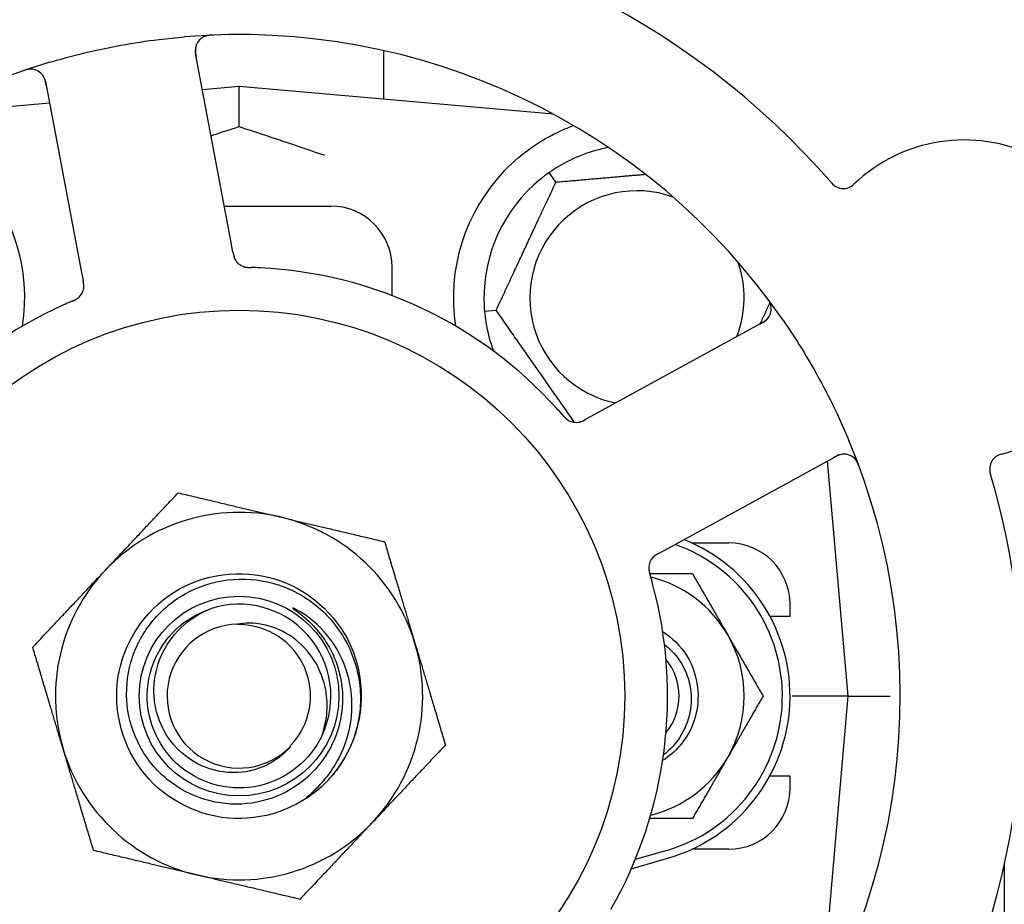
# Model space of a CAD drawing. Header units: inches. Extents: x 24 to 1128, y -58 to 748.
# Tile 54 of 256: x 128.33 to 130.34, y 245.21 to 247.01. Entities that reach past the tile are written whole.
import ezdxf

# ---------------------------------------------------------------- set-up
doc = ezdxf.new("R2010")
doc.units = ezdxf.units.IN
doc.header["$LTSCALE"] = 32
doc.header["$MEASUREMENT"] = 0
doc.layers.add('Dimension (ANSI)', color=7, linetype='Continuous', lineweight=25)
doc.layers.add('Visible (ANSI)', color=7, linetype='Continuous', lineweight=30)
doc.styles.add('Note Text (ANSI)', font='tahoma.ttf')
doc.dimstyles.new('SB Fraction-16 (ANSI)', dxfattribs={"dimscale": 32, "dimtxt": 0.125, "dimasz": 0.098425, "dimexe": 0.125, "dimexo": 0.0625, "dimgap": 0.031496, "dimtad": 0, "dimtih": 1, "dimtoh": 1, "dimdec": 4, "dimrnd": 1e-08, "dimzin": 0, "dimdsep": 46, "dimlunit": 5, "dimtxsty": 'Note Text (ANSI)', "dimcen": 0.09, "dimdle": 0.393701, "dimclrd": 256, "dimclre": 256, "dimclrt": 256, "dimadec": 0, "dimazin": 3, "dimtfac": 0.96, "dimtofl": 0, "dimtmove": 0, "dimatfit": 3, "dimfxl": 1, "dimfrac": 2, "dimtolj": 1, "dimtzin": 12, "dimlwd": -1, "dimlwe": -1, "dimarcsym": 0})

# ---------------------------------------------------------------- blocks, each defined once
blk = doc.blocks.new('*D16')
at = {"layer": 'Defpoints', "color": 0, "transparency": 16777216}
for p in [(169.8497, 459.4837), (76.4594, 171.772), (131.9122, 171.772)]:
    blk.add_point(p, dxfattribs=at)
at = {"layer": 'Dimension (ANSI)', "transparency": 16777216}
for p, q in [((167.8497, 459.4837), (72.4594, 459.4837)), ((76.4594, 456.3341), (76.4594, 319.1609)), ((76.4594, 174.9216), (76.4594, 312.0948)), ((129.9122, 171.772), (72.4594, 171.772))]:
    blk.add_line(p, q, dxfattribs=at)
for points in [[(75.9345, 456.3341), (76.9844, 456.3341), (76.4594, 459.4837)], [(75.9345, 174.9216), (76.9844, 174.9216), (76.4594, 171.772)]]:
    blk.add_solid(points, dxfattribs=at)
at = {"layer": 'Dimension (ANSI)', "transparency": 16777216, "insert": (64.2727, 318.153), "char_height": 4, "attachment_point": 1, "style": 'Note Text (ANSI)'}
blk.add_mtext('\\A1;287 11/16', dxfattribs=at)

msp = doc.modelspace()

# ---------------------------------------------------------------- linework, layer by layer
at = {"layer": 'Visible (ANSI)'}
for p, q in [((128.75932, 246.55967), (128.68646, 246.94587)), ((129.07041, 246.95158), (129.07041, 246.85214)), ((128.38036, 246.88812), (128.45322, 246.50193)), ((128.77541, 246.87795), (128.70051, 246.8714)), ((128.77541, 246.79648), (128.77541, 246.87795)), ((129.4174, 246.82178), (128.77541, 246.87795)), ((128.38866, 246.84412), (128.13343, 246.82178)), ((129.42233, 246.68317), (129.40867, 246.70269)), ((128.74526, 246.6342), (128.96291, 246.6342)), ((128.763, 246.54015), (128.75932, 246.55967)), ((128.45322, 246.50193), (128.4569, 246.48237)), ((129.08791, 246.45149), (129.08791, 246.5092)), ((129.2766, 246.41947), (129.30033, 246.42154)), ((129.84588, 246.3974), (129.5011, 246.20877)), ((129.5011, 246.20877), (129.48365, 246.19922)), ((129.65061, 245.9355), (129.9954, 246.12413)), ((130.01916, 245.6342), (129.97717, 246.11416)), ((129.63318, 245.92596), (129.65061, 245.9355)), ((129.69987, 245.9467), (129.77541, 245.9467)), ((129.90041, 245.7967), (129.90041, 245.8217)), ((129.90041, 245.7967), (129.85958, 245.7967)), ((130.01916, 245.6342), (129.90458, 245.6342)), ((129.96299, 244.99222), (130.01916, 245.6342)), ((130.01916, 245.6342), (130.10515, 245.6342)), ((129.85958, 245.4717), (129.90041, 245.4717)), ((129.90041, 245.4467), (129.90041, 245.4717)), ((129.64854, 245.3192), (129.58426, 245.30045)), ((129.77541, 245.3217), (129.69987, 245.3217)), ((129.57634, 245.28187), (129.65291, 245.3042)), ((130.33791, 245.28983), (130.33791, 245.0267))]:
    msp.add_line(p, q, dxfattribs=at)
for radius in [0.7875, 0.20385]:
    msp.add_circle((128.77541, 245.6342), radius, dxfattribs=at)
for centre, radius, start, end in [((128.77541, 245.6342), 1.6, 40.81714, 88.5497), ((128.77541, 245.6342), 1.35, 34.62287, 94.74397), ((128.71717, 246.95166), 0.03125, 92.53135, 190.68342), ((128.77541, 245.6342), 1.35, 106.62287, 166.74397), ((128.34965, 246.88233), 0.03125, 10.68342, 108.83549), ((130.25583, 246.44415), 0.325, 283.56477, 133.80207), ((129.58791, 246.4467), 0.3125, 100.71622, 120.84193), ((127.96291, 246.4467), 0.375, 351.21293, 43.75453), ((129.58791, 246.4467), 0.375, 136.24547, 188.78707), ((129.58791, 246.4467), 0.3125, 129.15807, 180.84193), ((130.00924, 246.70127), 0.03125, 220.85452, 313.80207), ((129.58791, 246.4467), 0.21875, 70.34111, 258.47873), ((128.96291, 246.5092), 0.125, 0, 90), ((128.79478, 246.54024), 0.03125, 208.67765, 250.13682), ((129.58791, 246.4467), 0.21875, 338.88811, 19.65889), ((128.77541, 245.6342), 0.875, 42.19111, 87.17573), ((128.42727, 246.47091), 0.03125, 311.46904, 353.46837), ((129.83089, 246.42482), 0.03125, 298.68342, 36.83549), ((128.77541, 245.6342), 0.875, 114.19111, 159.17573), ((129.58791, 246.4467), 0.3125, 189.15807, 200.27972), ((129.46359, 246.22387), 0.03125, 239.46904, 281.46837), ((128.77541, 245.6342), 1.35, 322.62287, 22.74397), ((130.01039, 246.09671), 0.03125, 20.53135, 118.68342), ((130.33939, 246.09784), 0.03125, 103.56477, 196.51231), ((128.77541, 245.6342), 1.6, 328.81714, 16.5497), ((128.77541, 245.6342), 0.375, 76.68342, 136.68342), ((128.77541, 245.6342), 0.375, 16.68342, 76.68342), ((129.55666, 245.6342), 0.34375, 286.2602, 68.3076), ((129.55666, 245.6342), 0.32812, 286.2602, 70.60541), ((129.77541, 245.8217), 0.125, 0, 90), ((129.6431, 245.89576), 0.03125, 136.67765, 178.13682), ((128.77541, 245.6342), 0.375, 136.68342, 196.68342), ((129.55666, 245.6342), 0.25, 30, 76.26096), ((128.77541, 245.6342), 0.875, 330.19111, 15.17573), ((128.77541, 245.6342), 0.1875, 334.71096, 108.15663), ((128.77541, 245.6342), 0.14696, 91.25861, 315.29572), ((128.77541, 245.6342), 0.14583, 316.55117, 90.00317), ((129.55666, 245.6342), 0.25, 330, 30), ((128.77541, 245.6342), 0.375, 316.68342, 16.68342), ((129.55666, 245.6342), 0.11727, 320.56429, 39.43571), ((128.77541, 245.6342), 0.25, 319.96044, 12.10596), ((128.77541, 245.6342), 0.375, 196.68342, 256.68342), ((129.55666, 245.6342), 0.25, 283.73904, 330), ((128.77541, 245.6342), 0.25, 316.19222, 319.96044), ((129.77541, 245.4467), 0.125, 270, 0), ((128.77541, 245.6342), 0.375, 256.68342, 316.68342)]:
    msp.add_arc(centre, radius, start, end, dxfattribs=at)
for points, knots in [([(128.38922, 246.92778), (128.41118, 246.93434), (128.43318, 246.9403), (128.48125, 246.95204), (128.50767, 246.95766), (128.56025, 246.96721), (128.58608, 246.97111), (128.62916, 246.97637), (128.64642, 246.97814), (128.66376, 246.97958)], [-0.73118965, -0.73118965, -0.73118965, -0.73118965, -0.55244576, -0.55244576, -0.34137939, -0.34137939, -0.13566771, -0.13566771, 0, 0, 0, 0]), ([(128.72285, 246.98318), (128.72222, 246.98315), (128.7216, 246.98313), (128.71993, 246.98305), (128.71885, 246.98299), (128.71686, 246.98283), (128.71594, 246.98275), (128.71359, 246.98247), (128.71214, 246.98225), (128.70963, 246.98176), (128.70853, 246.98149), (128.70668, 246.98096), (128.70589, 246.9807), (128.70433, 246.98012), (128.7036, 246.9798), (128.70279, 246.97941), (128.70262, 246.97932), (128.70248, 246.97925)], [0, 0, 0, 0, 0.005149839, 0.005149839, 0.013554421, 0.013554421, 0.020527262, 0.020527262, 0.031641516, 0.031641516, 0.041623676, 0.041623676, 0.051235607, 0.051235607, 0.06373445, 0.06373445, 0.067355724, 0.067355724, 0.067355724, 0.067355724]), ([(128.68747, 246.96138), (128.68738, 246.9611), (128.68728, 246.96075), (128.68682, 246.95901), (128.68649, 246.95729), (128.68621, 246.95413), (128.68616, 246.95261), (128.6863, 246.94874), (128.68655, 246.9463), (128.68708, 246.94278), (128.68725, 246.94175), (128.68761, 246.93977), (128.68779, 246.93883), (128.68796, 246.93789)], [0.058736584, 0.058736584, 0.058736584, 0.058736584, 0.064782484, 0.064782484, 0.086145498, 0.086145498, 0.103238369, 0.103238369, 0.123434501, 0.123434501, 0.131598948, 0.131598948, 0.13893919, 0.13893919, 0.13893919, 0.13893919]), ([(128.35343, 246.91335), (128.35314, 246.91338), (128.35278, 246.91341), (128.35158, 246.91349), (128.35065, 246.91351), (128.34855, 246.91344), (128.34729, 246.91333), (128.34512, 246.913), (128.34443, 246.91288), (128.3427, 246.91253), (128.34163, 246.91228), (128.33937, 246.9117), (128.33816, 246.91135), (128.33628, 246.91076), (128.33558, 246.91053), (128.3342, 246.91007), (128.33353, 246.90984), (128.33285, 246.9096)], [0.051298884, 0.051298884, 0.051298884, 0.051298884, 0.057269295, 0.057269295, 0.069785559, 0.069785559, 0.08363266, 0.08363266, 0.08945843, 0.08945843, 0.097820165, 0.097820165, 0.107290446, 0.107290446, 0.113094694, 0.113094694, 0.118968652, 0.118968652, 0.118968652, 0.118968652]), ([(128.38186, 246.88016), (128.38169, 246.88108), (128.38151, 246.88202), (128.3808, 246.88563), (128.38019, 246.88829), (128.37888, 246.89265), (128.3782, 246.89447), (128.37689, 246.89739), (128.3762, 246.89866), (128.37497, 246.90058), (128.37448, 246.90128), (128.37393, 246.902), (128.37381, 246.90214), (128.37371, 246.90227)], [0, 0, 0, 0, 0.007248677, 0.007248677, 0.028564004, 0.028564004, 0.047482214, 0.047482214, 0.065361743, 0.065361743, 0.076705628, 0.076705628, 0.079955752, 0.079955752, 0.079955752, 0.079955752]), ([(129.31704, 246.70604), (129.33488, 246.72467), (129.35546, 246.7421), (129.3984, 246.77135), (129.42078, 246.78311), (129.44656, 246.79409), (129.45252, 246.79642), (129.45849, 246.7986)], [0.51551539, 0.51551539, 0.51551539, 0.51551539, 0.71204276, 0.71204276, 0.91166133, 0.91166133, 0.96773016, 0.96773016, 0.96773016, 0.96773016]), ([(128.763, 246.54014), (128.7631, 246.53963), (128.7632, 246.5391), (128.76339, 246.53809), (128.76349, 246.53759), (128.76371, 246.53648), (128.76383, 246.53586), (128.7643, 246.53368), (128.76464, 246.5323), (128.76526, 246.53015), (128.76558, 246.52922), (128.76623, 246.52759), (128.76654, 246.52688), (128.7671, 246.52574), (128.76737, 246.52524), (128.76753, 246.52495), (128.76755, 246.52492), (128.76755, 246.52492), (128.76755, 246.52492), (128.76755, 246.52492)], [0, 0, 0, 0, 0.004355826, 0.004355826, 0.008687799, 0.008687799, 0.014307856, 0.014307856, 0.029588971, 0.029588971, 0.043844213, 0.043844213, 0.054171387, 0.054171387, 0.06195455, 0.06195455, 0.063871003, 0.063871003, 0.063878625, 0.063878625, 0.063878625, 0.063878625]), ([(128.76301, 246.5401), (128.76306, 246.53981), (128.76312, 246.53952), (128.76342, 246.53791), (128.76369, 246.53656), (128.76431, 246.53376), (128.76468, 246.53228), (128.76547, 246.5297), (128.76588, 246.52855), (128.76676, 246.52645), (128.76725, 246.52548), (128.76769, 246.52467), (128.76776, 246.52456), (128.76781, 246.52446)], [0, 0, 0, 0, 0.002309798, 0.002309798, 0.012623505, 0.012623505, 0.02433842, 0.02433842, 0.035397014, 0.035397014, 0.047442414, 0.047442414, 0.049661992, 0.049661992, 0.049661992, 0.049661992]), ([(128.78346, 246.51112), (128.78368, 246.51104), (128.78396, 246.51093), (128.78479, 246.51065), (128.7854, 246.51047), (128.78671, 246.51013), (128.78739, 246.50997), (128.78878, 246.50971), (128.78946, 246.5096), (128.79113, 246.50937), (128.79215, 246.50926), (128.79367, 246.50914), (128.79413, 246.50911), (128.79579, 246.509), (128.79703, 246.50895), (128.79864, 246.5089), (128.79905, 246.50888), (128.79962, 246.50887), (128.7998, 246.50886), (128.79997, 246.50886)], [0.044252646, 0.044252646, 0.044252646, 0.044252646, 0.05067159, 0.05067159, 0.061250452, 0.061250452, 0.07105005, 0.07105005, 0.078610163, 0.078610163, 0.087196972, 0.087196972, 0.090753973, 0.090753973, 0.100050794, 0.100050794, 0.103147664, 0.103147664, 0.104517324, 0.104517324, 0.104517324, 0.104517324]), ([(128.78381, 246.51098), (128.78381, 246.51098), (128.78384, 246.51097), (128.78396, 246.51092), (128.7841, 246.51088), (128.78452, 246.51073), (128.78487, 246.51062), (128.78604, 246.51026), (128.78695, 246.51003), (128.78892, 246.50964), (128.78995, 246.50948), (128.79238, 246.5092), (128.79383, 246.50909), (128.79665, 246.50895), (128.79804, 246.50891), (128.79959, 246.50887), (128.79978, 246.50886), (128.79997, 246.50886)], [0.030853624, 0.030853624, 0.030853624, 0.030853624, 0.032941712, 0.032941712, 0.036385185, 0.036385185, 0.042347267, 0.042347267, 0.055267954, 0.055267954, 0.065838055, 0.065838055, 0.077516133, 0.077516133, 0.087897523, 0.087897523, 0.089364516, 0.089364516, 0.089364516, 0.089364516]), ([(128.45814, 246.46609), (128.45815, 246.46618), (128.45817, 246.46628), (128.45821, 246.46658), (128.45824, 246.4668), (128.45834, 246.4678), (128.45841, 246.46874), (128.45844, 246.471), (128.45838, 246.47243), (128.45809, 246.47534), (128.45788, 246.47684), (128.45753, 246.47899), (128.45741, 246.47967), (128.45722, 246.48067), (128.45716, 246.48101), (128.45703, 246.48168), (128.45697, 246.482), (128.45691, 246.48233)], [0.038929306, 0.038929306, 0.038929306, 0.038929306, 0.040726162, 0.040726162, 0.043941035, 0.043941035, 0.054249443, 0.054249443, 0.066768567, 0.066768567, 0.078206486, 0.078206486, 0.083402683, 0.083402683, 0.086046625, 0.086046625, 0.088630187, 0.088630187, 0.088630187, 0.088630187]), ([(128.45826, 246.46689), (128.45826, 246.46689), (128.45826, 246.4669), (128.45827, 246.46697), (128.45829, 246.46719), (128.45837, 246.46788), (128.45841, 246.46842), (128.45848, 246.46964), (128.45848, 246.4703), (128.45847, 246.47116), (128.45846, 246.47137), (128.4584, 246.47296), (128.45821, 246.47478), (128.45776, 246.4777), (128.45761, 246.47856), (128.45736, 246.47992), (128.45728, 246.48039), (128.4571, 246.48134), (128.457, 246.48184), (128.45691, 246.48233)], [0.028019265, 0.028019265, 0.028019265, 0.028019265, 0.028672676, 0.028672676, 0.033062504, 0.033062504, 0.040781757, 0.040781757, 0.051074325, 0.051074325, 0.054504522, 0.054504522, 0.075062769, 0.075062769, 0.083066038, 0.083066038, 0.087153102, 0.087153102, 0.091266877, 0.091266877, 0.091266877, 0.091266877]), ([(128.43381, 246.43977), (128.43337, 246.43958), (128.4329, 246.43938), (128.43239, 246.43916), (128.42789, 246.43724), (128.42176, 246.43457), (128.41685, 246.43236)], [0.48080563, 0.48080563, 0.48080563, 0.48080563, 0.5329828, 0.5329828, 0.5329828, 1, 1, 1, 1]), ([(128.43384, 246.43978), (128.43412, 246.4399), (128.4344, 246.44001), (128.43514, 246.44033), (128.43561, 246.44053), (128.43706, 246.44116), (128.43806, 246.44161), (128.44012, 246.44258), (128.4412, 246.44312), (128.44328, 246.44423), (128.44424, 246.44481), (128.4461, 246.44602), (128.44689, 246.44662), (128.44785, 246.44741), (128.44811, 246.44763), (128.4483, 246.4478)], [0.001596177, 0.001596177, 0.001596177, 0.001596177, 0.00393777, 0.00393777, 0.007842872, 0.007842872, 0.016055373, 0.016055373, 0.025513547, 0.025513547, 0.037191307, 0.037191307, 0.054193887, 0.054193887, 0.06155888, 0.06155888, 0.06155888, 0.06155888]), ([(128.43384, 246.43978), (128.43435, 246.43999), (128.43485, 246.44021), (128.43585, 246.44063), (128.43635, 246.44085), (128.43802, 246.44157), (128.43918, 246.4421), (128.44104, 246.44301), (128.4418, 246.4434), (128.44351, 246.44433), (128.44437, 246.44485), (128.44587, 246.44585), (128.44653, 246.44633), (128.44753, 246.44713), (128.44794, 246.44748), (128.44818, 246.44769), (128.44821, 246.44772), (128.44822, 246.44773), (128.44822, 246.44773), (128.44822, 246.44773)], [0, 0, 0, 0, 0.004180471, 0.004180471, 0.008305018, 0.008305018, 0.018114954, 0.018114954, 0.025612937, 0.025612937, 0.036850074, 0.036850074, 0.047489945, 0.047489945, 0.056089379, 0.056089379, 0.058286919, 0.058286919, 0.058652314, 0.058652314, 0.058652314, 0.058652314]), ([(129.86156, 246.43081), (129.8615, 246.43109), (129.86142, 246.43144), (129.86112, 246.43261), (129.86085, 246.4335), (129.86013, 246.43547), (129.85964, 246.43664), (129.85865, 246.4386), (129.85832, 246.43922), (129.85746, 246.44076), (129.85689, 246.4417), (129.85564, 246.44367), (129.85493, 246.44471), (129.85379, 246.44632), (129.85336, 246.44691), (129.85249, 246.44808), (129.85207, 246.44864), (129.85163, 246.44922)], [0.051298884, 0.051298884, 0.051298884, 0.051298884, 0.057269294, 0.057269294, 0.069785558, 0.069785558, 0.083632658, 0.083632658, 0.089458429, 0.089458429, 0.097820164, 0.097820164, 0.107290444, 0.107290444, 0.113094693, 0.113094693, 0.118968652, 0.118968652, 0.118968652, 0.118968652]), ([(129.83877, 246.39351), (129.8396, 246.39396), (129.84043, 246.39442), (129.84365, 246.39622), (129.84599, 246.39762), (129.84974, 246.40021), (129.85126, 246.40142), (129.85362, 246.40357), (129.85462, 246.40462), (129.85607, 246.40637), (129.85658, 246.40706), (129.85709, 246.4078), (129.85719, 246.40796), (129.85729, 246.4081)], [0, 0, 0, 0, 0.007248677, 0.007248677, 0.028564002, 0.028564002, 0.047482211, 0.047482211, 0.06536174, 0.06536174, 0.076705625, 0.076705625, 0.079955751, 0.079955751, 0.079955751, 0.079955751]), ([(129.88634, 246.40123), (129.89937, 246.38237), (129.91183, 246.36329), (129.93791, 246.32109), (129.95148, 246.2976), (129.97649, 246.25111), (129.98787, 246.22841), (130.00618, 246.18921), (130.01346, 246.17277), (130.02044, 246.15613)], [-0.73117437, -0.73117437, -0.73117437, -0.73117437, -0.55243049, -0.55243049, -0.34047291, -0.34047291, -0.14064238, -0.14064238, 0, 0, 0, 0]), ([(129.43599, 246.20802), (129.43567, 246.20838), (129.43534, 246.20876), (129.43498, 246.20918), (129.43176, 246.21287), (129.42732, 246.21787), (129.42371, 246.22186)], [0.48080563, 0.48080563, 0.48080563, 0.48080563, 0.5329828, 0.5329828, 0.5329828, 1, 1, 1, 1]), ([(129.43601, 246.20799), (129.43621, 246.20776), (129.43641, 246.20754), (129.43694, 246.20693), (129.43727, 246.20654), (129.43832, 246.20535), (129.43906, 246.20454), (129.44061, 246.20288), (129.44146, 246.20203), (129.44316, 246.20039), (129.44401, 246.19966), (129.44573, 246.19826), (129.44655, 246.19769), (129.4476, 246.19702), (129.44789, 246.19685), (129.44811, 246.19672)], [0.001596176, 0.001596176, 0.001596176, 0.001596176, 0.003937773, 0.003937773, 0.007842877, 0.007842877, 0.016055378, 0.016055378, 0.025513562, 0.025513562, 0.037191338, 0.037191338, 0.0541939, 0.0541939, 0.061558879, 0.061558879, 0.061558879, 0.061558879]), ([(129.43601, 246.20799), (129.43637, 246.20758), (129.43673, 246.20716), (129.43744, 246.20634), (129.4378, 246.20593), (129.43901, 246.20457), (129.43987, 246.20363), (129.44131, 246.20214), (129.44191, 246.20154), (129.44332, 246.2002), (129.44409, 246.19954), (129.4455, 246.19842), (129.44616, 246.19795), (129.44723, 246.19724), (129.44769, 246.19696), (129.44796, 246.1968), (129.448, 246.19678), (129.44801, 246.19677), (129.44801, 246.19677), (129.44801, 246.19677)], [0, 0, 0, 0, 0.004180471, 0.004180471, 0.008305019, 0.008305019, 0.018114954, 0.018114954, 0.025612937, 0.025612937, 0.036850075, 0.036850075, 0.047489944, 0.047489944, 0.05608938, 0.05608938, 0.05828692, 0.05828692, 0.058652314, 0.058652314, 0.058652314, 0.058652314]), ([(129.46854, 246.19301), (129.46863, 246.19303), (129.46873, 246.19304), (129.46903, 246.1931), (129.46925, 246.19314), (129.47023, 246.19335), (129.47114, 246.19358), (129.47331, 246.19425), (129.47465, 246.19475), (129.47733, 246.19591), (129.47869, 246.19658), (129.48062, 246.19758), (129.48123, 246.1979), (129.48213, 246.19839), (129.48243, 246.19856), (129.48303, 246.19888), (129.48332, 246.19904), (129.48361, 246.1992)], [0.038929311, 0.038929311, 0.038929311, 0.038929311, 0.040726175, 0.040726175, 0.043941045, 0.043941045, 0.054249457, 0.054249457, 0.066768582, 0.066768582, 0.078206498, 0.078206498, 0.083402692, 0.083402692, 0.086046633, 0.086046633, 0.088630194, 0.088630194, 0.088630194, 0.088630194]), ([(129.46934, 246.19315), (129.46934, 246.19315), (129.46935, 246.19315), (129.46942, 246.19316), (129.46964, 246.1932), (129.47031, 246.19335), (129.47084, 246.19347), (129.47202, 246.19379), (129.47266, 246.19399), (129.47346, 246.19427), (129.47367, 246.19434), (129.47516, 246.19489), (129.47683, 246.19563), (129.47946, 246.19696), (129.48024, 246.19737), (129.48145, 246.19802), (129.48187, 246.19825), (129.48273, 246.19872), (129.48317, 246.19896), (129.48361, 246.1992)], [0.028019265, 0.028019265, 0.028019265, 0.028019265, 0.028672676, 0.028672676, 0.033062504, 0.033062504, 0.040781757, 0.040781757, 0.051074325, 0.051074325, 0.054504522, 0.054504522, 0.07506277, 0.07506277, 0.083066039, 0.083066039, 0.087153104, 0.087153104, 0.091266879, 0.091266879, 0.091266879, 0.091266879]), ([(130.01046, 246.12796), (130.01016, 246.12796), (130.00979, 246.12795), (130.008, 246.12785), (130.00626, 246.12762), (130.00317, 246.12692), (130.00171, 246.1265), (129.99808, 246.12517), (129.99583, 246.12418), (129.99265, 246.12258), (129.99172, 246.1221), (129.98995, 246.12115), (129.98911, 246.12069), (129.98827, 246.12023)], [0.058736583, 0.058736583, 0.058736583, 0.058736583, 0.064782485, 0.064782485, 0.086145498, 0.086145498, 0.103238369, 0.103238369, 0.123434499, 0.123434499, 0.131598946, 0.131598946, 0.138939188, 0.138939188, 0.138939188, 0.138939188]), ([(130.04212, 246.10105), (130.0419, 246.10164), (130.04169, 246.10222), (130.0411, 246.10379), (130.04071, 246.10479), (130.03994, 246.10663), (130.03958, 246.10748), (130.03859, 246.10964), (130.03793, 246.11095), (130.03669, 246.11318), (130.03609, 246.11414), (130.03502, 246.11574), (130.03452, 246.11641), (130.03349, 246.11771), (130.03296, 246.11831), (130.03234, 246.11896), (130.0322, 246.11909), (130.03209, 246.11921)], [0, 0, 0, 0, 0.005149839, 0.005149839, 0.013554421, 0.013554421, 0.020527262, 0.020527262, 0.031641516, 0.031641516, 0.041623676, 0.041623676, 0.051235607, 0.051235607, 0.06373445, 0.06373445, 0.067355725, 0.067355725, 0.067355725, 0.067355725]), ([(129.63314, 245.92594), (129.63288, 245.92579), (129.63262, 245.92565), (129.63119, 245.92486), (129.62998, 245.9242), (129.62751, 245.92274), (129.62622, 245.92193), (129.62401, 245.92038), (129.62304, 245.91963), (129.62132, 245.91815), (129.62054, 245.91738), (129.61991, 245.91671), (129.61982, 245.91662), (129.61975, 245.91653)], [0, 0, 0, 0, 0.002309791, 0.002309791, 0.012623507, 0.012623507, 0.024338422, 0.024338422, 0.035397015, 0.035397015, 0.047442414, 0.047442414, 0.049661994, 0.049661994, 0.049661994, 0.049661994]), ([(129.63318, 245.92596), (129.63272, 245.9257), (129.63225, 245.92545), (129.63134, 245.92495), (129.6309, 245.92471), (129.62991, 245.92415), (129.62937, 245.92384), (129.62743, 245.92273), (129.62622, 245.92197), (129.62437, 245.92071), (129.62359, 245.92013), (129.62223, 245.91901), (129.62166, 245.91849), (129.62075, 245.91761), (129.62035, 245.9172), (129.62013, 245.91696), (129.6201, 245.91693), (129.6201, 245.91693), (129.6201, 245.91693), (129.6201, 245.91693)], [0, 0, 0, 0, 0.004355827, 0.004355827, 0.008687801, 0.008687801, 0.014307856, 0.014307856, 0.029588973, 0.029588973, 0.043844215, 0.043844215, 0.054171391, 0.054171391, 0.061954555, 0.061954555, 0.063871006, 0.063871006, 0.063878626, 0.063878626, 0.063878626, 0.063878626]), ([(128.95583, 245.46114), (128.90723, 245.41048), (128.83652, 245.38182), (128.76636, 245.38437), (128.69623, 245.3869), (128.62779, 245.42058), (128.58299, 245.47459), (128.5382, 245.52859), (128.51775, 245.60205), (128.5282, 245.67142), (128.53889, 245.74241), (128.58181, 245.8079), (128.64264, 245.84603), (128.70284, 245.88376), (128.77952, 245.89407), (128.84755, 245.87357), (128.9155, 245.85309), (128.97367, 245.80222), (129.00302, 245.7376), (129.01044, 245.72128), (129.01598, 245.70415), (129.01966, 245.68662)], [5.2445607, 5.2445607, 5.2445607, 5.2445607, 6.086966, 6.086966, 6.086966, 6.9291128, 6.9291128, 6.9291128, 7.7710085, 7.7710085, 7.7710085, 8.6324711, 8.6324711, 8.6324711, 9.4850832, 9.4850832, 9.4850832, 10.3367446, 10.3367446, 10.3367446, 10.5518672, 10.5518672, 10.5518672, 10.5518672]), ([(129.61187, 245.89716), (129.61187, 245.89716), (129.61187, 245.89713), (129.61187, 245.89699), (129.61186, 245.89685), (129.61185, 245.8964), (129.61185, 245.89604), (129.61188, 245.89481), (129.61193, 245.89387), (129.61218, 245.89188), (129.61234, 245.89085), (129.61283, 245.88845), (129.61318, 245.88704), (129.61391, 245.88431), (129.6143, 245.88298), (129.61474, 245.88149), (129.61479, 245.88131), (129.61485, 245.88112)], [0.030853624, 0.030853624, 0.030853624, 0.030853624, 0.032941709, 0.032941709, 0.03638518, 0.03638518, 0.042347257, 0.042347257, 0.055267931, 0.055267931, 0.065838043, 0.065838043, 0.077516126, 0.077516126, 0.087897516, 0.087897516, 0.089364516, 0.089364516, 0.089364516, 0.089364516]), ([(129.6119, 245.89753), (129.61188, 245.8973), (129.61188, 245.897), (129.61187, 245.89612), (129.61188, 245.89548), (129.61196, 245.89414), (129.61202, 245.89343), (129.6122, 245.89203), (129.6123, 245.89135), (129.6126, 245.8897), (129.61282, 245.88869), (129.61317, 245.88721), (129.61328, 245.88676), (129.61369, 245.88515), (129.61403, 245.88395), (129.61447, 245.8824), (129.61459, 245.88201), (129.61475, 245.88146), (129.6148, 245.88129), (129.61485, 245.88112)], [0.044252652, 0.044252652, 0.044252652, 0.044252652, 0.050671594, 0.050671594, 0.061250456, 0.061250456, 0.071050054, 0.071050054, 0.078610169, 0.078610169, 0.087196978, 0.087196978, 0.090753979, 0.090753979, 0.100050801, 0.100050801, 0.10314767, 0.10314767, 0.10451733, 0.10451733, 0.10451733, 0.10451733]), ([(128.98665, 245.62142), (128.98587, 245.59793), (128.98119, 245.57474), (128.96439, 245.53063), (128.95232, 245.51003), (128.91908, 245.47015), (128.89695, 245.45225), (128.84681, 245.42574), (128.81925, 245.4175), (128.76222, 245.41196), (128.73329, 245.41483), (128.67787, 245.43153), (128.65194, 245.44531), (128.60655, 245.48219), (128.5876, 245.50501), (128.55934, 245.55688), (128.55039, 245.58547), (128.54388, 245.64478), (128.54648, 245.67492), (128.56314, 245.73282), (128.57714, 245.75999), (128.6149, 245.80768), (128.63839, 245.82769), (128.69196, 245.85776), (128.72157, 245.86744), (128.78313, 245.87499), (128.81449, 245.87268), (128.87487, 245.85613), (128.90328, 245.84195), (128.95332, 245.80335), (128.97441, 245.77922), (129.00634, 245.724), (129.01678, 245.69338), (129.02108, 245.66163)], [-3.5801326, -3.5801326, -3.5801326, -3.5801326, -3.4004535, -3.4004535, -3.2191752, -3.2191752, -3.0035583, -3.0035583, -2.7857358, -2.7857358, -2.5657084, -2.5657084, -2.3434763, -2.3434763, -2.1190401, -2.1190401, -1.8924003, -1.8924003, -1.6635571, -1.6635571, -1.4325112, -1.4325112, -1.1992628, -1.1992628, -0.9638125, -0.9638125, -0.7261606, -0.7261606, -0.4863077, -0.4863077, -0.244254, -0.244254, 0, 0, 0, 0]), ([(128.89229, 245.81062), (128.89081, 245.81142), (128.88915, 245.81228), (128.88704, 245.81325), (128.88607, 245.81367), (128.88526, 245.81391), (128.88509, 245.81395), (128.88491, 245.81397), (128.88486, 245.81397), (128.8848, 245.81396), (128.88477, 245.81395), (128.88474, 245.81393), (128.88473, 245.81392), (128.88472, 245.81389), (128.88471, 245.81388), (128.88471, 245.81384), (128.88472, 245.81381), (128.88475, 245.81374), (128.88478, 245.81369), (128.88493, 245.8135), (128.88511, 245.81331), (128.88607, 245.81245), (128.88736, 245.81149), (128.89514, 245.80575), (128.90882, 245.79626), (128.92385, 245.78106)], [-0.32002064, -0.32002064, -0.32002064, -0.32002064, -0.25037654, -0.25037654, -0.22022079, -0.22022079, -0.21319305, -0.21319305, -0.21059304, -0.21059304, -0.20923641, -0.20923641, -0.20821255, -0.20821255, -0.20712521, -0.20712521, -0.2055378, -0.2055378, -0.20262718, -0.20262718, -0.19315319, -0.19315319, -0.1629071, -0.1629071, 0, 0, 0, 0]), ([(128.94494, 245.5541), (128.92071, 245.50282), (128.872, 245.46378), (128.81667, 245.4513), (128.76134, 245.43882), (128.7006, 245.45316), (128.65669, 245.48907), (128.61288, 245.52491), (128.58679, 245.58145), (128.58795, 245.63804), (128.58911, 245.69473), (128.6176, 245.75025), (128.66298, 245.78425), (128.67929, 245.79648), (128.69766, 245.80582), (128.71704, 245.8121)], [5.153766, 5.153766, 5.153766, 5.153766, 6.061332, 6.061332, 6.061332, 6.968806, 6.968806, 6.968806, 7.8744508, 7.8744508, 7.8744508, 8.7817425, 8.7817425, 8.7817425, 9.107885, 9.107885, 9.107885, 9.107885]), ([(128.87986, 245.53082), (128.87206, 245.52164), (128.86316, 245.51345), (128.84248, 245.49861), (128.8306, 245.4923), (128.79916, 245.4806), (128.77907, 245.47738), (128.73821, 245.47877), (128.71785, 245.48357), (128.67956, 245.50086), (128.66209, 245.51338), (128.63248, 245.54476), (128.62078, 245.56347), (128.60493, 245.60482), (128.60112, 245.62713), (128.60221, 245.67254), (128.60731, 245.69518), (128.62603, 245.7378), (128.63968, 245.75727), (128.67403, 245.79036), (128.69454, 245.80349), (128.71698, 245.81237)], [-1.5503297, -1.5503297, -1.5503297, -1.5503297, -1.4577971, -1.4577971, -1.3550285, -1.3550285, -1.200467, -1.200467, -1.0416694, -1.0416694, -0.8786368, -0.8786368, -0.7113708, -0.7113708, -0.5398726, -0.5398726, -0.3641439, -0.3641439, -0.1841858, -0.1841858, 0, 0, 0, 0]), ([(128.92095, 245.43439), (128.9443, 245.45422), (128.96374, 245.47822), (128.99265, 245.53243), (129.00177, 245.56218), (129.00779, 245.62259), (129.00499, 245.65262), (128.98809, 245.70899), (128.9745, 245.73486), (128.93859, 245.7791), (128.91689, 245.79724), (128.89229, 245.81062)], [-1.1317323, -1.1317323, -1.1317323, -1.1317323, -0.8984595, -0.8984595, -0.6634575, -0.6634575, -0.435379, -0.435379, -0.2142259, -0.2142259, 0, 0, 0, 0]), ([(128.94494, 245.5541), (128.95042, 245.56983), (128.95378, 245.58622), (128.95592, 245.6196), (128.95466, 245.63643), (128.94616, 245.67478), (128.93713, 245.69558), (128.91198, 245.7316), (128.89642, 245.74668), (128.86112, 245.76929), (128.84192, 245.77692), (128.80537, 245.78349), (128.7886, 245.78372), (128.77218, 245.78112)], [-0.89666376, -0.89666376, -0.89666376, -0.89666376, -0.7697294, -0.7697294, -0.64162523, -0.64162523, -0.47009117, -0.47009117, -0.30597672, -0.30597672, -0.14928046, -0.14928046, -0.02134877, -0.02134877, -0.02134877, -0.02134877]), ([(128.92385, 245.78106), (128.93366, 245.77115), (128.94248, 245.76038), (128.95935, 245.73521), (128.96689, 245.72063), (128.98288, 245.67854), (128.98759, 245.65005), (128.98665, 245.62142)], [-0.44935864, -0.44935864, -0.44935864, -0.44935864, -0.34320731, -0.34320731, -0.21838639, -0.21838639, 0, 0, 0, 0]), ([(129.64024, 245.76583), (129.66004, 245.75329), (129.67711, 245.73646), (129.68946, 245.71653), (129.71565, 245.67428), (129.71994, 245.61923), (129.70061, 245.57343), (129.68834, 245.54437), (129.66677, 245.51953), (129.64023, 245.50252)], [6.8488771, 6.8488771, 6.8488771, 6.8488771, 7.2990044, 7.2990044, 7.2990044, 8.2534333, 8.2534333, 8.2534333, 8.8590861, 8.8590861, 8.8590861, 8.8590861]), ([(129.64406, 245.7394), (129.6492, 245.73549), (129.65407, 245.73121), (129.6713, 245.71373), (129.68133, 245.6985), (129.69513, 245.66479), (129.69868, 245.6466), (129.69864, 245.60958), (129.69495, 245.59112), (129.68062, 245.55635), (129.67003, 245.54042), (129.65212, 245.52234), (129.64725, 245.51804), (129.64213, 245.51408)], [-1.06231766, -1.06231766, -1.06231766, -1.06231766, -1.01273267, -1.01273267, -0.87465824, -0.87465824, -0.73438222, -0.73438222, -0.59190522, -0.59190522, -0.44722789, -0.44722789, -0.39760805, -0.39760805, -0.39760805, -0.39760805]), ([(129.02108, 245.66163), (129.02345, 245.64417), (129.0239, 245.6265), (129.02094, 245.59111), (129.01749, 245.57349), (129.00261, 245.52601), (128.9872, 245.49773), (128.96681, 245.47337)], [-0.51193076, -0.51193076, -0.51193076, -0.51193076, -0.37804019, -0.37804019, -0.24204071, -0.24204071, 0, 0, 0, 0]), ([(128.95583, 245.46114), (128.94828, 245.45331), (128.94014, 245.44595), (128.92459, 245.43393), (128.91883, 245.43025), (128.91546, 245.42842), (128.91482, 245.42809), (128.91426, 245.42788), (128.91414, 245.42784), (128.914, 245.42782), (128.91396, 245.42782), (128.91391, 245.42782), (128.91389, 245.42783), (128.91386, 245.42784), (128.91385, 245.42785), (128.91384, 245.42787), (128.91384, 245.42788), (128.91383, 245.42792), (128.91384, 245.42794), (128.91386, 245.42802), (128.91389, 245.42807), (128.91447, 245.42892), (128.91725, 245.43125), (128.92095, 245.43439)], [-0.28928031, -0.28928031, -0.28928031, -0.28928031, -0.16787143, -0.16787143, -0.06646306, -0.06646306, -0.04917499, -0.04917499, -0.04476579, -0.04476579, -0.04306859, -0.04306859, -0.04215282, -0.04215282, -0.04143605, -0.04143605, -0.040655, -0.040655, -0.03948059, -0.03948059, -0.0370912, -0.0370912, 0, 0, 0, 0])]:
    msp.add_open_spline(points, degree=3, knots=knots, dxfattribs=at)
for points in [[(128.7182, 246.77763), (128.7371, 246.78392), (128.75621, 246.79022), (128.77541, 246.79648)], [(128.77541, 246.79648), (128.83569, 246.77684), (128.8951, 246.75672), (128.94972, 246.73818)], [(129.40867, 246.70269), (129.40243, 246.69831), (129.39618, 246.69358), (129.39058, 246.68902)], [(129.4277, 246.71501), (129.42149, 246.7113), (129.41492, 246.70705), (129.40867, 246.70269)], [(128.81852, 246.50814), (128.81255, 246.50843), (128.80491, 246.50871), (128.79997, 246.50886)], [(129.27544, 246.44211), (129.27555, 246.43488), (129.27594, 246.42706), (129.2766, 246.41947)], [(129.2766, 246.41947), (129.27727, 246.41187), (129.27824, 246.4041), (129.27939, 246.39696)], [(129.6199, 245.86326), (129.61833, 245.86903), (129.61624, 245.87639), (129.61485, 245.88113)], [(128.7754, 245.78003), (128.77433, 245.78041), (128.77326, 245.78077), (128.77218, 245.78112)], [(128.87986, 245.53082), (128.88035, 245.53185), (128.88082, 245.53288), (128.88128, 245.53391)]]:
    msp.add_open_spline(points, degree=3, dxfattribs=at)
for points, weights in [([(129.42233, 246.68317), (129.51972, 246.69169), (129.60509, 246.69916)], [1.04422863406, 1.14843950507, 1.11819795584]), ([(129.30033, 246.42154), (129.36133, 246.55236), (129.42233, 246.68317)], [1.04422863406, 1.20577136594, 1.04422863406]), ([(129.85933, 246.43722), (129.84889, 246.41482), (129.83901, 246.39364)], [1.07843603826, 1.09878333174, 1.1102393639]), ([(129.46052, 246.19277), (129.38107, 246.30624), (129.30033, 246.42154)], [1.05318140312, 1.20116354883, 1.04422863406]), ([(128.50257, 245.89146), (128.5715, 245.96457), (128.6511, 246.04899)], [1, 1.0379548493, 1]), ([(128.6511, 246.04899), (128.76401, 246.02226), (128.86179, 245.99912)], [1, 1.0379548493, 1]), ([(128.86179, 245.99912), (128.95956, 245.97597), (129.07247, 245.94925)], [1, 1.0379548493, 1]), ([(129.07247, 245.94925), (129.10578, 245.83811), (129.13463, 245.74186)], [1, 1.0379548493, 1]), ([(128.35404, 245.73394), (128.43364, 245.81835), (128.50257, 245.89146)], [1, 1.0379548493, 1]), ([(129.61396, 245.8842), (129.65491, 245.8842), (129.701, 245.8842)], [1.01840499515, 1.02227336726, 1]), ([(129.701, 245.8842), (129.73967, 245.81721), (129.77317, 245.7592)], [1, 1.0379548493, 1]), ([(129.77317, 245.7592), (129.80666, 245.70119), (129.84534, 245.6342)], [1, 1.0379548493, 1]), ([(128.4162, 245.52655), (128.38735, 245.6228), (128.35404, 245.73394)], [1, 1.0379548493, 1]), ([(129.13463, 245.74186), (129.16347, 245.64561), (129.19678, 245.53446)], [1, 1.0379548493, 1]), ([(129.84534, 245.6342), (129.80666, 245.56721), (129.77317, 245.5092)], [1, 1.0379548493, 1]), ([(129.19678, 245.53446), (129.11718, 245.45005), (129.04825, 245.37694)], [1, 1.0379548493, 1]), ([(128.47835, 245.31915), (128.44504, 245.43029), (128.4162, 245.52655)], [1, 1.0379548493, 1]), ([(129.77317, 245.5092), (129.73967, 245.45119), (129.701, 245.3842)], [1, 1.0379548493, 1]), ([(129.04825, 245.37694), (128.97932, 245.30383), (128.89972, 245.21942)], [1, 1.0379548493, 1]), ([(129.701, 245.3842), (129.6549, 245.3842), (129.61394, 245.3842)], [1, 1.02228011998, 1.01840264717]), ([(128.68904, 245.26928), (128.59126, 245.29243), (128.47835, 245.31915)], [1, 1.0379548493, 1]), ([(128.89972, 245.21942), (128.78682, 245.24614), (128.68904, 245.26928)], [1, 1.0379548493, 1])]:
    msp.add_rational_spline(points, weights, degree=2, dxfattribs=at)

# ---------------------------------------------------------------- dimensions: what is measured, and where the dimension line sits
at = {"layer": 'Dimension (ANSI)'}
dim = msp.add_linear_dim(base=(76.45942, 171.77197), p1=(169.84967, 459.48367), p2=(131.91217, 171.77197), angle=270, dimstyle='SB Fraction-16 (ANSI)', override={"dimgap": 0.031496, "dimdec": 4, "dimtol": 0, "dimlim": 0, "dimtp": 0, "dimtm": 0, "dimtdec": 2, "dimatfit": 1}, dxfattribs=at)
dim.commit()
dim.dimension.update_dxf_attribs({"geometry": '*D16', "text_midpoint": (76.45942, 315.62782), "dimtype": 160})

doc.saveas('drawing.dxf')
